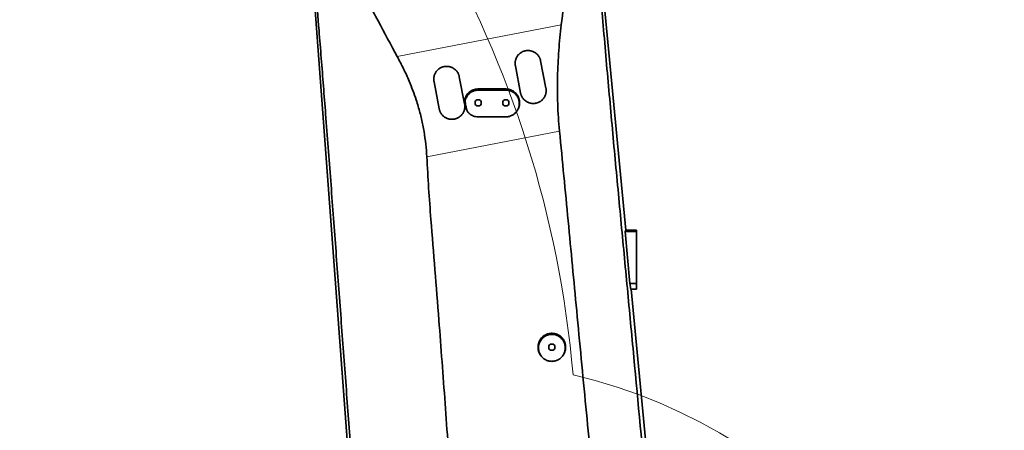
# Model space of a CAD drawing. Header units: millimetres. Extents: x 0 to 14900, y 0 to 10500.
# Tile 13 of 56: x 3284 to 4353, y 5839 to 6284. Entities that reach past the tile are written whole.
import ezdxf

# ---------------------------------------------------------------- set-up
doc = ezdxf.new("R2010")
doc.units = ezdxf.units.MM
doc.header["$LTSCALE"] = 25
doc.styles.add('SLDTEXTSTYLE0', font='TXT', dxfattribs={"width": 0.605})
doc.dimstyles.new('SLDDIMSTYLE0', dxfattribs={"dimtxt": 87.5, "dimasz": 87.5, "dimexe": 0, "dimexo": 0.0625, "dimgap": 21.875, "dimtad": 1, "dimdec": 0, "dimrnd": 1e-09, "dimzin": 12, "dimdsep": 46, "dimtxsty": 'SLDTEXTSTYLE0', "dimsah": 1, "dimcen": 0.09, "dimadec": 0, "dimazin": 3, "dimtfac": 1, "dimtofl": 0, "dimtmove": 0, "dimatfit": 3, "dimfxl": 1, "dimfrac": 2, "dimtolj": 1, "dimtzin": 12, "dimarcsym": 0})

# ---------------------------------------------------------------- blocks, each defined once
blk = doc.blocks.new('_D_4')
at = {"color": 7, "linetype": 'Continuous', "lineweight": 0}
for p, q in [((3798.9, 7609.1), (6438.1, 7609.1)), ((6400.6, 7609.1), (6400.6, 4544.3)), ((3927.7, 4544.3), (6438.1, 4544.3))]:
    blk.add_line(p, q, dxfattribs=at)
at = {"color": 7, "linetype": 'Continuous', "lineweight": 18}
for points in [[(6400.6, 7609.1), (6388.1, 7521.6), (6413.1, 7521.6)], [(6400.6, 4544.3), (6413.1, 4631.8), (6388.1, 4631.8)]]:
    blk.add_solid(points, dxfattribs=at)
at = {"color": 7, "linetype": 'Continuous', "lineweight": 18, "insert": (6287.8, 5943), "char_height": 87.5, "attachment_point": 1, "rotation": 90, "style": 'SLDTEXTSTYLE0'}
blk.add_mtext('3065', dxfattribs=at)

msp = doc.modelspace()

# ---------------------------------------------------------------- linework, layer by layer
at = {"color": 7, "linetype": 'Continuous', "lineweight": 35}
for p, q in [((3903.1882013, 6463.9899911), (3942.0908684, 6056.2675931)), ((3649.6217957, 5691.8220304), (3594.3132435, 6437.8070956)), ((3849.7370035, 6239.6592076), (3855.4612734, 6210.2103921)), ((3827.9757122, 6204.8677402), (3822.2514424, 6234.3165557)), ((3739.6292657, 6187.6949306), (3733.9049959, 6217.1437461)), ((3761.390557, 6222.486398), (3767.1148269, 6193.0375825)), ((3770.3963671, 6184.748742), (3770.7197688, 6184.2873849)), ((3941.5146346, 6054.5344042), (3942.0908684, 6056.2675931)), ((3946.5597549, 5998.3662219), (3941.5146346, 6054.5344042)), ((3953.8889757, 6054.5344042), (3941.5146346, 6054.5344042)), ((3953.8889757, 6056.2675931), (3942.0908684, 6056.2675931)), ((3953.8889757, 6056.2675931), (3953.8889757, 6054.5344042)), ((3953.8889757, 6054.5344042), (3953.8889757, 5998.3662219)), ((3947.5865257, 5992.2675931), (3946.5597549, 5998.3662219)), ((3953.8889757, 5998.3662219), (3946.5597549, 5998.3662219)), ((3953.8889757, 5992.2675931), (3947.5865257, 5992.2675931)), ((3948.1974025, 5992.2675931), (3988.3499359, 5571.4458757)), ((3953.8889757, 5998.3662219), (3953.8889757, 5992.2675931)), ((3849.6082153, 5920.6546589), (3850.0198341, 5920.067485)), ((3873.7581163, 5920.0674835), (3874.1697362, 5920.6546589))]:
    msp.add_line(p, q, dxfattribs=at)
at = {"color": 8, "linetype": 'Continuous', "lineweight": 18}
for p, q in [((3693.9826336, 6244.3195334), (3872.160989, 6278.8628463)), ((3781.8910834, 6208.0032761), (3781.8889757, 6209.2675931)), ((3811.8906876, 6208.1348647), (3811.8889757, 6209.2675931)), ((3767.9890965, 6193.8836872), (3767.5737682, 6194.5411487)), ((3768.7905609, 6199.840129), (3768.3921686, 6200.8125298)), ((3769.1166548, 6188.0214644), (3768.7186222, 6188.6513856)), ((3870.2221696, 6163.6420815), (3726.0729306, 6135.6959696))]:
    msp.add_line(p, q, dxfattribs=at)
at = {"color": 7, "linetype": 'Continuous', "lineweight": 35, "flags": 128}
msp.add_lwpolyline([(3811.8887885, 6179.0055576), (3804.3308109, 6179.0014329), (3796.7728335, 6178.9970903), (3781.8887328, 6178.9879012)], dxfattribs=at)
at = {"color": 7, "linetype": 'Continuous', "lineweight": 35}
for centre in [(3781.8889757, 6194.2675931), (3811.8889757, 6194.2675931), (3861.8889757, 5929.2675931)]:
    msp.add_circle(centre, 3.4, dxfattribs=at)
at = {"color": 7, "linetype": 'Continuous', "lineweight": 18}
for centre, radius, start, end in [((3748.8889757, 5324.2675931), 2284.8733767, 5, 155), ((3748.8889757, 5324.2675931), 1470.0106292, 103.9946004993, 206.0053995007), ((2729.2927153, 5799.7131376), 1159.8733767, 4.9292866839, 55.0707133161), ((3748.8889757, 5324.2675931), 590.9678258, 286.696479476, 76.696479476)]:
    msp.add_arc(centre, radius, start, end, dxfattribs=at)
at = {"color": 7, "linetype": 'Continuous', "lineweight": 35}
for points, knots in [([(3693.9826336, 6244.3195334), (3686.9919818, 6257.2720793), (3676.5060321, 6276.700846), (3662.8347746, 6302.7657797), (3652.9208777, 6321.152315), (3643.2083773, 6338.2956445), (3635.0769362, 6352.6086124), (3628.2282506, 6365.2830969), (3622.6703998, 6376.3422092), (3617.5763492, 6387.644727), (3613.0531802, 6399.2401527), (3609.2464491, 6411.0867205), (3606.2775683, 6423.2505035), (3604.3911537, 6435.6838062), (3603.6645463, 6448.4076217), (3604.1239413, 6461.0831768), (3605.6785221, 6473.6790942), (3608.2212224, 6486.0404736), (3611.7959255, 6498.3147958), (3616.4256202, 6510.3269915), (3622.1778952, 6522.0441702), (3629.0052377, 6533.2974701), (3636.9427814, 6544.0664651), (3645.6064682, 6553.7996155), (3654.8950585, 6562.5361921), (3664.6089146, 6570.2099145), (3675.1051277, 6577.1165898), (3685.940127, 6582.9393265), (3697.0515294, 6587.7257167), (3708.2495905, 6591.4792957), (3719.8712751, 6594.315057), (3731.5167461, 6596.1115894), (3743.1570383, 6596.9429723), (3754.6182208, 6596.7584603), (3763.7193921, 6596.0505741), (3768.8873157, 6595.0810456), (3770.2903064, 6594.8178375)], [0, 0, 0, 0, 0.0932453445, 0.1398676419, 0.1864926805, 0.225575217, 0.2646576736, 0.2907484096, 0.3168361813, 0.343082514, 0.3693250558, 0.3957442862, 0.4219806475, 0.448697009, 0.4754127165, 0.5026605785, 0.5289007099, 0.555572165, 0.5822420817, 0.609363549, 0.6364091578, 0.6640073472, 0.6916045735, 0.7197864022, 0.7450025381, 0.7707138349, 0.7964245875, 0.822658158, 0.846619, 0.871031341, 0.8954432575, 0.9203271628, 0.9436578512, 0.9674040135, 0.9911508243, 1, 1, 1, 1]), ([(3817.9239848, 6577.7802028), (3818.6658269, 6577.3815317), (3822.8338929, 6575.1415838), (3829.9964752, 6570.2373566), (3839.3079464, 6563.0815816), (3848.0431209, 6555.0643546), (3856.187881, 6546.3022586), (3863.682786, 6536.7498749), (3870.4280857, 6526.5165501), (3876.4019742, 6515.6874477), (3881.6199169, 6504.2597402), (3885.1615664, 6494.2280509), (3887.3869799, 6485.8815646), (3889.19118, 6477.2644468), (3890.6113494, 6466.2106289), (3891.2043987, 6453.2120354), (3891.036021, 6440.6228138), (3890.134498, 6424.4316763), (3888.1876595, 6404.1787435), (3885.1863475, 6379.8920965), (3881.1307796, 6350.936886), (3876.6990412, 6317.2680353), (3873.6737332, 6291.6650853), (3872.160989, 6278.8628463)], [0, 0, 0, 0, 0.0076449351, 0.0429533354, 0.078836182, 0.1147196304, 0.1511879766, 0.1882982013, 0.2260011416, 0.2637078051, 0.3019892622, 0.3415811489, 0.3615776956, 0.3815744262, 0.4226901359, 0.4640975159, 0.5012856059, 0.5384804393, 0.6131696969, 0.688180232, 0.7632107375, 0.8815983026, 1, 1, 1, 1]), ([(3901.756062, 6461.3517544), (3901.8848622, 6459.6238239), (3902.1425284, 6456.1670811), (3902.6921128, 6449.5174669), (3903.4100622, 6441.4643835), (3904.2917146, 6432.0846276), (3905.2218624, 6422.3287074), (3906.1637997, 6412.1567426), (3907.1744544, 6400.817362), (3908.2179256, 6388.7182657), (3909.9960494, 6367.7283141), (3912.4458468, 6338.6173017), (3915.654869, 6301.280766), (3918.9012095, 6263.9012869), (3922.1981257, 6226.4955865), (3925.5495872, 6189.0851356), (3928.9591262, 6151.6739257), (3932.430409, 6114.2682429), (3935.9439227, 6076.9240675), (3939.4760006, 6039.6444781), (3944.1888935, 5990.0010286), (3952.383246, 5903.0421227), (3961.0997661, 5810.6172243), (3969.135673, 5725.0996341), (3973.3701876, 5680.3772704), (3976.9801317, 5642.3848143), (3979.3965894, 5616.6358992), (3981.4569485, 5594.2098112), (3982.9044561, 5578.5014189), (3983.8660342, 5568.4448635), (3984.2935821, 5563.9734031)], [0, 0, 0, 0, 0.0059260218, 0.0118550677, 0.0222611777, 0.0327327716, 0.0432083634, 0.0549428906, 0.0666781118, 0.081005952, 0.0953362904, 0.1368858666, 0.178444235, 0.2200376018, 0.2616473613, 0.3031999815, 0.3447787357, 0.3864329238, 0.4281064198, 0.4696563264, 0.5112068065, 0.5943059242, 0.7605041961, 0.8203727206, 0.8802429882, 0.9101718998, 0.9475858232, 0.9663025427, 0.985017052, 1, 1, 1, 1]), ([(3653.537149, 5685.2797965), (3652.7182477, 5696.1195846), (3651.0803948, 5717.7998277), (3648.6504381, 5750.2862506), (3645.2129579, 5796.2064952), (3640.7523014, 5855.582393), (3635.2857068, 5928.389478), (3630.7488871, 5988.9705581), (3627.1409135, 6037.3265007), (3624.4372305, 6073.4924807), (3621.7169484, 6109.6795657), (3618.969469, 6145.8932511), (3616.3382427, 6180.1280937), (3613.8243797, 6212.3677188), (3611.4372689, 6242.59511), (3608.6902202, 6276.9042542), (3605.5724987, 6315.2577266), (3602.7345624, 6350.016946), (3600.5460458, 6377.1521933), (3599.2522622, 6393.3942518), (3598.2151499, 6406.4105908), (3597.4208916, 6416.1702996), (3596.6079261, 6425.8875069), (3596.0441557, 6432.2221235), (3595.7626407, 6435.3852719)], [0, 0, 0, 0, 0.04332563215, 0.08665392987, 0.12998238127, 0.22704647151, 0.32411056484, 0.42117359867, 0.46940860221, 0.51765261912, 0.56589074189, 0.61411613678, 0.66233551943, 0.70254464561, 0.74275843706, 0.78296643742, 0.83956019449, 0.89615650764, 0.92207514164, 0.94799498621, 0.96100627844, 0.97403885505, 0.98703647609, 1, 1, 1, 1]), ([(3872.160989, 6278.8628463), (3871.6355641, 6274.2463893), (3870.5847221, 6265.0135418), (3869.4008391, 6250.9559604), (3868.5295809, 6236.7582387), (3868.0213934, 6222.3525744), (3867.8982584, 6207.8167851), (3868.2015996, 6193.1348866), (3868.9148015, 6178.3874493), (3869.7856783, 6168.5651214), (3870.2221696, 6163.6420815)], [0, 0, 0, 0, 0.122643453, 0.2452851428, 0.3692110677, 0.4931347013, 0.6190888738, 0.745040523, 0.8722119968, 1, 1, 1, 1]), ([(3822.2514424, 6234.3165557), (3822.1784308, 6234.7566987), (3822.0317443, 6235.6409832), (3821.9767553, 6236.9273597), (3822.0264695, 6238.1578875), (3822.1747524, 6239.3312455), (3822.4245149, 6240.5020489), (3822.7736857, 6241.6451558), (3823.2157627, 6242.7473185), (3823.7478578, 6243.8070487), (3824.3763476, 6244.8310032), (3825.0884004, 6245.7933638), (3825.8727588, 6246.6839152), (3826.7254391, 6247.5026969), (3827.6567924, 6248.2561589), (3828.6436594, 6248.9225567), (3829.6713194, 6249.4966048), (3830.7354489, 6249.9804265), (3831.8502941, 6250.378279), (3832.9887457, 6250.6781723), (3834.1356015, 6250.8797552), (3835.2875722, 6250.9861527), (3836.4576288, 6250.996761), (3837.621451, 6250.9091809), (3838.765112, 6250.7268541), (3839.8864826, 6250.452613), (3840.9929806, 6250.0826447), (3842.0652102, 6249.6209846), (3843.0910819, 6249.0741746), (3844.0690525, 6248.4444366), (3845.0010314, 6247.7277597), (3845.8707108, 6246.9335259), (3846.6685254, 6246.0715768), (3847.3934289, 6245.1441548), (3848.0449721, 6244.1474989), (3848.5652173, 6243.1796576), (3848.9714239, 6242.2666432), (3849.2832892, 6241.4211504), (3849.545956, 6240.5518871), (3849.6732327, 6239.95718), (3849.7370035, 6239.6592076)], [0, 0, 0, 0, 0.0305338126, 0.0613450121, 0.0879930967, 0.1148249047, 0.1422370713, 0.1698503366, 0.196498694, 0.2233334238, 0.2507595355, 0.2783916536, 0.3048447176, 0.3314852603, 0.3587215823, 0.386165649, 0.4122451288, 0.438508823, 0.4653556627, 0.4924047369, 0.5182237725, 0.5442223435, 0.5707855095, 0.5975428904, 0.6233982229, 0.6494303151, 0.6760157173, 0.7027905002, 0.7289583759, 0.7553039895, 0.7822061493, 0.8092990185, 0.8358523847, 0.8625874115, 0.8898937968, 0.9173971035, 0.9378374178, 0.9583599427, 0.9791366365, 1, 1, 1, 1]), ([(3726.0729306, 6135.6959696), (3725.7603492, 6140.2555433), (3725.1337113, 6149.3962063), (3723.1811444, 6163.1165255), (3720.4540894, 6176.8098901), (3717.4539342, 6188.2182372), (3714.255354, 6198.5187536), (3711.0142445, 6207.7323099), (3706.4532379, 6219.0947954), (3700.8687922, 6231.3820993), (3696.280961, 6240.0015296), (3693.9826336, 6244.3195334)], [0, 0, 0, 0, 0.1193252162, 0.2392134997, 0.3608796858, 0.4831575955, 0.5469997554, 0.6431474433, 0.7392988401, 0.8693987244, 1, 1, 1, 1]), ([(3733.9049959, 6217.1437461), (3733.8319843, 6217.583889), (3733.6852978, 6218.4681735), (3733.630309, 6219.7545463), (3733.6800224, 6220.9850664), (3733.8283023, 6222.1584125), (3734.0780595, 6223.3292035), (3734.4272226, 6224.4722976), (3734.8692889, 6225.5744472), (3735.4013701, 6226.6341641), (3736.0298422, 6227.6581054), (3736.7418765, 6228.6204576), (3737.5262168, 6229.5110056), (3738.3788805, 6230.3297881), (3739.3102145, 6231.0832516), (3740.2970672, 6231.7496572), (3741.3247198, 6232.3237181), (3742.3888502, 6232.8075555), (3743.5036968, 6233.2054229), (3744.6421563, 6233.5053317), (3745.7890269, 6233.7069291), (3746.9410201, 6233.8133384), (3748.1111012, 6233.8239548), (3749.2749491, 6233.7363785), (3750.4186365, 6233.5540511), (3751.5400343, 6233.2798048), (3752.6465606, 6232.909826), (3753.718813, 6232.448152), (3754.7447017, 6231.9013266), (3755.722684, 6231.2715726), (3756.6546744, 6230.554876), (3757.5243575, 6229.7606243), (3758.322169, 6228.8986614), (3759.0470638, 6227.9712315), (3759.6985983, 6226.974567), (3760.218829, 6226.0067289), (3760.6250182, 6225.0937313), (3760.9368654, 6224.2482704), (3761.199518, 6223.3790411), (3761.326789, 6222.7843583), (3761.390557, 6222.486398)], [0, 0, 0, 0, 0.0305335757, 0.061344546, 0.087992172, 0.1148235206, 0.142235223, 0.1698480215, 0.1964959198, 0.2233301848, 0.2507558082, 0.2783874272, 0.3048403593, 0.3314807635, 0.3587169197, 0.3861608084, 0.4122406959, 0.4385047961, 0.4653520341, 0.4924015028, 0.5182213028, 0.544220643, 0.5707845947, 0.597542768, 0.6233988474, 0.6494316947, 0.6760178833, 0.7027934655, 0.7289617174, 0.755307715, 0.782210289, 0.8093035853, 0.8358567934, 0.8625916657, 0.8898979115, 0.9174010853, 0.9378404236, 0.9583619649, 0.9791376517, 1, 1, 1, 1]), ([(3768.3921686, 6200.8125298), (3768.7972866, 6201.5519159), (3769.6075173, 6203.0306781), (3771.268773, 6204.9564214), (3773.2103096, 6206.5868198), (3775.3994409, 6207.8722432), (3777.771992, 6208.7586159), (3779.9639495, 6209.2057282), (3781.3465414, 6209.2501608), (3781.8889757, 6209.2675931)], [0, 0, 0, 0, 0.1506288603, 0.3012557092, 0.4519061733, 0.6025553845, 0.7527826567, 0.9030088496, 1, 1, 1, 1]), ([(3768.7905609, 6199.840129), (3769.1883093, 6200.5564671), (3769.9838245, 6201.9891762), (3771.6095997, 6203.8487676), (3773.5036525, 6205.4195704), (3775.6403636, 6206.6597602), (3777.96005, 6207.5166449), (3780.074392, 6207.9402053), (3781.3943354, 6207.9860303), (3781.8910834, 6208.0032761)], [0, 0, 0, 0, 0.1510435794, 0.3020941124, 0.4530862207, 0.604085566, 0.7561587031, 0.9082326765, 1, 1, 1, 1]), ([(3781.8889757, 6209.2675931), (3784.8092792, 6209.2675931), (3790.649886, 6209.2675931), (3800.6498332, 6209.2675931), (3807.7296604, 6209.2675931), (3811.8889757, 6209.2675931)], [0, 0, 0, 0, 0.2920412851, 0.5840825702, 1, 1, 1, 1]), ([(3781.8910834, 6208.0032761), (3784.8128088, 6208.0166091), (3790.6562595, 6208.043275), (3800.6561264, 6208.0874164), (3807.7342719, 6208.1173104), (3811.8906876, 6208.1348647)], [0, 0, 0, 0, 0.2921766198, 0.5843532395, 1, 1, 1, 1]), ([(3811.8906876, 6208.1348647), (3812.7051861, 6208.1009915), (3813.9375493, 6208.0497402), (3815.5557299, 6207.7044042), (3817.1391735, 6207.2349083), (3818.6578004, 6206.5633515), (3820.0727971, 6205.7095383), (3821.078646, 6204.9776887), (3822.0105105, 6204.169667), (3822.8653593, 6203.2928644), (3823.6511481, 6202.3361772), (3824.3484533, 6201.3202623), (3824.9533461, 6200.2555561), (3825.4632328, 6199.1523699), (3825.8828991, 6197.9977729), (3826.2015823, 6196.8145654), (3826.4910359, 6195.2140995), (3826.5775781, 6193.5832273), (3826.4584907, 6191.9609874), (3826.2670898, 6190.7545687), (3825.9777185, 6189.5725155), (3825.5858681, 6188.4065993), (3825.0973218, 6187.2781477), (3824.5167451, 6186.1963706), (3823.8502062, 6185.1694251), (3823.0921231, 6184.1912328), (3821.9776494, 6182.9815392), (3820.7130849, 6181.9151331), (3819.3293168, 6181.0186985), (3817.8735619, 6180.2428994), (3816.3244053, 6179.6523871), (3814.7201413, 6179.2665279), (3813.3701128, 6179.0524854), (3812.4194047, 6179.0223674), (3811.8887885, 6179.0055576)], [0, 0, 0, 0, 0.0531773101, 0.0804590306, 0.1079411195, 0.1611207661, 0.1884157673, 0.2159149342, 0.2423538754, 0.2689797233, 0.2958966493, 0.3232133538, 0.3494548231, 0.375880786, 0.4025923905, 0.4296951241, 0.4559058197, 0.5088576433, 0.5358945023, 0.5621758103, 0.5886388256, 0.6153837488, 0.6425135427, 0.6689530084, 0.6955759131, 0.7224823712, 0.7497783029, 0.8030336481, 0.8300641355, 0.8574879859, 0.9107998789, 0.9378614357, 0.9653187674, 1, 1, 1, 1]), ([(3811.8889757, 6209.2675931), (3812.7205453, 6209.2293548), (3813.9788162, 6209.1714953), (3815.6289661, 6208.8110748), (3817.2455838, 6208.3234849), (3818.7914449, 6207.6313718), (3820.2311196, 6206.755608), (3821.593063, 6205.7599051), (3822.8247045, 6204.5946123), (3823.8960492, 6203.2886903), (3824.8525871, 6201.8956944), (3825.6295415, 6200.3858512), (3826.2079711, 6198.7968883), (3826.5394747, 6197.5689992), (3826.7653038, 6196.3227485), (3826.8854815, 6195.0686293), (3826.8997451, 6193.7949701), (3826.8057956, 6192.5282942), (3826.606032, 6191.279455), (3826.3049013, 6190.058387), (3825.8978144, 6188.8537439), (3825.3888953, 6187.6920309), (3824.8160995, 6186.617227), (3824.3743647, 6185.9656937), (3824.1659011, 6185.6582218)], [0, 0, 0, 0, 0.0761114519, 0.1151663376, 0.1545082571, 0.2308932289, 0.2696635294, 0.3089957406, 0.3855621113, 0.4244249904, 0.4638551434, 0.5404615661, 0.5793474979, 0.6188027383, 0.6569352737, 0.6953356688, 0.7341517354, 0.7735355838, 0.8115858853, 0.8499019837, 0.8886317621, 0.9279271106, 0.9659873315, 1, 1, 1, 1]), ([(3855.4612734, 6210.2103921), (3855.5278478, 6209.8162086), (3855.6589133, 6209.0401763), (3855.7297672, 6207.8635904), (3855.7095629, 6206.6870637), (3855.5867308, 6205.5017303), (3855.3639949, 6204.3347775), (3855.0460522, 6203.1999534), (3854.6363861, 6202.0990976), (3854.1293278, 6201.0236934), (3853.5337593, 6199.9982068), (3852.859141, 6199.0339513), (3852.1090546, 6198.1316016), (3851.2757692, 6197.2854717), (3850.375279, 6196.5152466), (3849.4200953, 6195.8285377), (3848.4137048, 6195.2249125), (3847.3474312, 6194.7019005), (3846.2427031, 6194.2727069), (3845.1138117, 6193.9404122), (3843.9638842, 6193.7035001), (3842.7840957, 6193.5625611), (3841.5991126, 6193.5229733), (3840.4234572, 6193.5828949), (3839.2595849, 6193.739838), (3838.0993078, 6193.9972807), (3836.9677589, 6194.3521109), (3835.8780403, 6194.7977556), (3834.8316445, 6195.3310254), (3833.8219392, 6195.9579234), (3832.8716011, 6196.6671889), (3831.9908162, 6197.4482732), (3831.1799336, 6198.2976602), (3830.4346869, 6199.2231847), (3829.7726248, 6200.2068351), (3829.1999529, 6201.2353259), (3828.7156049, 6202.305215), (3828.3191833, 6203.4252852), (3828.0919199, 6204.2896691), (3827.9943713, 6204.7749216), (3827.9757122, 6204.8677402)], [0, 0, 0, 0, 0.0272909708, 0.0537279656, 0.0803493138, 0.1075528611, 0.1349578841, 0.1613209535, 0.18786751, 0.2149929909, 0.2423185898, 0.2686465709, 0.2951573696, 0.3222446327, 0.3495310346, 0.3758616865, 0.4023750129, 0.4294643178, 0.4567525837, 0.483097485, 0.5096251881, 0.5367293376, 0.5640326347, 0.59038806, 0.6169264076, 0.6440416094, 0.6713561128, 0.6977181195, 0.7242631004, 0.7513850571, 0.7787063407, 0.8050758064, 0.8316282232, 0.8587573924, 0.8860857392, 0.9124722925, 0.9390417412, 0.9661875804, 0.9935323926, 1, 1, 1, 1]), ([(3767.1148269, 6193.0375825), (3767.181403, 6192.6433872), (3767.3124695, 6191.8673462), (3767.383321, 6190.6907558), (3767.3631152, 6189.514241), (3767.2402839, 6188.3289207), (3767.0175507, 6187.1619789), (3766.6996118, 6186.0271633), (3766.2899501, 6184.9263135), (3765.7828977, 6183.8509157), (3765.1873351, 6182.8254324), (3764.5127218, 6181.8611775), (3763.7626387, 6180.9588259), (3762.929357, 6180.1126941), (3762.0288692, 6179.3424659), (3761.0736863, 6178.6557527), (3760.0672946, 6178.0521225), (3759.0010194, 6177.529106), (3757.8962888, 6177.0999081), (3756.7673942, 6176.7676098), (3755.6174628, 6176.5306945), (3754.4376698, 6176.3897529), (3753.2526823, 6176.3501634), (3752.0770227, 6176.4100841), (3750.9131464, 6176.5670269), (3749.752865, 6176.82447), (3748.6213122, 6177.1793013), (3747.5315903, 6177.6249476), (3746.4851916, 6178.1582193), (3745.4754834, 6178.78512), (3744.5251431, 6179.4943886), (3743.6443569, 6180.2754759), (3742.8334737, 6181.1248658), (3742.0882263, 6182.050394), (3741.4261648, 6183.0340475), (3740.8534944, 6184.0625402), (3740.3691485, 6185.1324299), (3739.9727289, 6186.2525012), (3739.7454695, 6187.1168772), (3739.6479229, 6187.602121), (3739.6292657, 6187.6949306)], [0, 0, 0, 0, 0.0272916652, 0.0537283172, 0.0803493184, 0.1075525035, 0.1349571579, 0.1613200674, 0.1878664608, 0.2149917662, 0.2423171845, 0.2686452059, 0.2951560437, 0.3222433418, 0.3495297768, 0.3758605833, 0.4023740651, 0.429463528, 0.4567519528, 0.4830970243, 0.509624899, 0.5367292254, 0.5640327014, 0.5903882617, 0.6169267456, 0.6440420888, 0.6713567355, 0.697718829, 0.7242638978, 0.7513859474, 0.7787073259, 0.8050768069, 0.8316292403, 0.8587584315, 0.8860868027, 0.9124732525, 0.9390425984, 0.9661883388, 0.9935330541, 1, 1, 1, 1]), ([(3767.5737682, 6194.5411487), (3767.5493613, 6194.6750711), (3767.5005068, 6194.9431387), (3767.4480229, 6195.3493921), (3767.4110188, 6195.7584052), (3767.391212, 6196.1684233), (3767.3869799, 6196.7151428), (3767.4164802, 6197.2617347), (3767.4936836, 6197.9266125), (3767.6077438, 6198.5736694), (3767.8049359, 6199.3333296), (3768.0598721, 6200.085091), (3768.2811678, 6200.5695351), (3768.3921686, 6200.8125298)], [0, 0, 0, 0, 0.0634704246, 0.1270464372, 0.1909439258, 0.2549494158, 0.3184198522, 0.4458666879, 0.5098722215, 0.6305108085, 0.751880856, 0.8755447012, 1, 1, 1, 1]), ([(3768.7186222, 6188.6513856), (3768.6231789, 6189.1423985), (3768.4322925, 6190.1244242), (3768.0506243, 6192.0879367), (3767.7645078, 6193.5598783), (3767.5737682, 6194.5411487)], [0, 0, 0, 0, 0.2500091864, 0.5000183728, 1, 1, 1, 1]), ([(3767.9890965, 6193.8836872), (3767.9650355, 6194.0179608), (3767.9168682, 6194.2867602), (3767.8667323, 6194.6943519), (3767.8330839, 6195.1048419), (3767.817954, 6195.5101088), (3767.8204844, 6196.0398139), (3767.8557374, 6196.5626972), (3767.9374054, 6197.18872), (3768.051312, 6197.7878248), (3768.2405792, 6198.4846439), (3768.4812667, 6199.1735983), (3768.6872565, 6199.6175075), (3768.7905609, 6199.840129)], [0, 0, 0, 0, 0.0669127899, 0.1339512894, 0.2013730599, 0.2689236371, 0.3328388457, 0.4611951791, 0.5256661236, 0.6425148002, 0.7600363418, 0.8796576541, 1, 1, 1, 1]), ([(3769.1166548, 6188.0214644), (3769.0219438, 6188.5132222), (3768.8325219, 6189.496738), (3768.4565243, 6191.4507845), (3768.1755662, 6192.9131362), (3767.9890965, 6193.8836872)], [0, 0, 0, 0, 0.2516695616, 0.5033391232, 1, 1, 1, 1]), ([(3770.3996371, 6184.7468227), (3770.3404136, 6184.8301791), (3770.2019793, 6185.0250238), (3770.0004304, 6185.3428756), (3769.7314236, 6185.8030728), (3769.4340742, 6186.3903824), (3769.1358845, 6187.1169069), (3768.8889585, 6187.871309), (3768.7755649, 6188.3906094), (3768.7186222, 6188.6513856)], [0, 0, 0, 0, 0.0715975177, 0.1673585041, 0.2634431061, 0.4448680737, 0.6278408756, 0.8131134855, 1, 1, 1, 1]), ([(3772.08862, 6182.7524847), (3771.9887017, 6182.8450185), (3771.7886823, 6183.0302554), (3771.5034323, 6183.3246743), (3771.2294219, 6183.6311513), (3770.9721175, 6183.9457013), (3770.6519962, 6184.3722423), (3770.3614655, 6184.8144103), (3770.0453824, 6185.3678877), (3769.7713857, 6185.9200241), (3769.498971, 6186.5963042), (3769.2730722, 6187.2973926), (3769.1689374, 6187.7794428), (3769.1166548, 6188.0214644)], [0, 0, 0, 0, 0.06637149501, 0.13286428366, 0.19972699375, 0.2667141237, 0.33088045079, 0.4596290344, 0.5242409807, 0.64151090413, 0.75973301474, 0.87936986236, 1, 1, 1, 1]), ([(3781.8887328, 6178.9879012), (3780.9451771, 6179.0391649), (3779.1905744, 6179.1344931), (3776.6979519, 6179.872828), (3774.2910763, 6180.9831743), (3772.86392, 6182.129659), (3772.08862, 6182.7524847)], [0, 0, 0, 0, 0.2634255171, 0.4898567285, 0.7228656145, 1, 1, 1, 1]), ([(3823.8881901, 6185.2529632), (3823.926106, 6185.30705), (3824.0218061, 6185.4435657), (3824.1156378, 6185.5774159), (3824.1722938, 6185.6582352)], [0, 0, 0, 0, 0.3961951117, 1, 1, 1, 1]), ([(3922.7556965, 5616.3881196), (3922.2652489, 5622.2119915), (3921.2843364, 5633.8599402), (3918.152602, 5663.6371867), (3913.818744, 5705.7623121), (3907.1785472, 5776.8508367), (3898.8952101, 5864.5003704), (3889.0289327, 5966.4514428), (3879.6808957, 6066.1852397), (3873.3750769, 6131.156482), (3870.2221696, 6163.6420815)], [0, 0, 0, 0, 0.0318915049, 0.0637841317, 0.1633788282, 0.2629738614, 0.4533860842, 0.6437987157, 0.821899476, 1, 1, 1, 1]), ([(3726.0729306, 6135.6959696), (3726.7157115, 6124.3733009), (3728.001282, 6101.7278087), (3731.0190964, 6060.9052511), (3734.9537447, 6013.224846), (3740.2065539, 5946.7352634), (3745.9934667, 5868.307892), (3751.3691064, 5793.0096002), (3755.779166, 5732.7748557), (3759.0312188, 5695.4047548), (3760.4283614, 5673.0401784), (3760.8839645, 5665.7471715)], [0, 0, 0, 0, 0.0721969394, 0.1443948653, 0.2605820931, 0.3767688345, 0.5689932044, 0.7612172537, 0.8573490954, 0.9534820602, 1, 1, 1, 1]), ([(3861.8889757, 5944.2675931), (3861.4741612, 5944.2571873), (3860.2201597, 5944.2257299), (3858.5521131, 5943.9327825), (3856.9403806, 5943.4468567), (3855.3760582, 5942.8250719), (3853.8953881, 5942.0094265), (3852.5362016, 5941.0172958), (3851.264787, 5939.9144848), (3850.1365902, 5938.6552853), (3849.1805748, 5937.26949), (3848.3437997, 5935.8066231), (3847.693815, 5934.2422477), (3847.1385798, 5932.2118915), (3846.9011635, 5930.5316893), (3846.8767428, 5928.8418485), (3846.9597183, 5927.6775742), (3847.1576451, 5926.3191554), (3847.5632916, 5924.6752237), (3848.3486367, 5922.6337663), (3849.1851776, 5921.3309434), (3849.6163408, 5920.6594529)], [0, 0, 0, 0, 0.0379792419, 0.1148128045, 0.1540337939, 0.1920468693, 0.268844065, 0.3080612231, 0.3461119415, 0.4229827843, 0.4622341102, 0.5003854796, 0.5774589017, 0.6168144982, 0.6934586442, 0.7323607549, 0.7718296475, 0.8004717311, 0.858295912, 0.9269640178, 1, 1, 1, 1]), ([(3861.8889757, 5913.8767979), (3862.2895794, 5913.8868848), (3863.5006387, 5913.9173786), (3865.1115425, 5914.2013538), (3866.6679739, 5914.6722446), (3868.1785496, 5915.2746349), (3869.6082996, 5916.0644923), (3870.9216496, 5917.0251973), (3872.1515701, 5918.0937829), (3873.243947, 5919.3141176), (3874.1716514, 5920.6581096), (3874.9860742, 5922.0795752), (3875.6206384, 5923.6013068), (3876.1661209, 5925.5795649), (3876.4024639, 5927.2191603), (3876.4317202, 5928.8705501), (3876.3206929, 5930.5206095), (3876.0010956, 5932.1518569), (3875.4811455, 5933.724072), (3874.8295035, 5935.2451149), (3873.9874309, 5936.6776142), (3872.9763004, 5937.9858456), (3872.1351889, 5938.9004888), (3871.2238295, 5939.7358763), (3870.2527312, 5940.486786), (3869.2104939, 5941.1597176), (3868.1190718, 5941.7383479), (3866.6122624, 5942.3797178), (3865.0316562, 5942.8275215), (3863.4165528, 5943.0681623), (3861.7916278, 5943.1712771), (3860.1614799, 5943.0687409), (3858.5653955, 5942.7617307), (3857.0021279, 5942.3215866), (3855.5000054, 5941.6864555), (3854.0952908, 5940.8698491), (3852.7620575, 5939.936624), (3851.5492598, 5938.8382737), (3850.4879597, 5937.5997715), (3849.5313373, 5936.2734399), (3848.7432987, 5934.8293165), (3848.1450893, 5933.3026258), (3847.7930965, 5932.1212318), (3847.5410545, 5930.9180307), (3847.3891498, 5929.6848722), (3847.3459317, 5928.5465759), (3847.3942888, 5927.2058112), (3847.6089802, 5925.561126), (3848.1835674, 5923.4643175), (3848.9996938, 5921.6656577), (3849.8681281, 5920.2559423), (3850.6090378, 5919.256692), (3851.4275706, 5918.3286536), (3852.3153878, 5917.4780243), (3853.2823514, 5916.6970314), (3854.3087867, 5916.0047044), (3855.7416751, 5915.2064662), (3857.2687088, 5914.5922369), (3858.9508206, 5914.1579462), (3860.365652, 5913.9234371), (3861.3793243, 5913.8924018), (3861.8889757, 5913.8767979)], [0, 0, 0, 0, 0.0131278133, 0.0396865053, 0.0532442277, 0.0663834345, 0.0929277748, 0.1064817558, 0.1196576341, 0.1462741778, 0.1598625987, 0.1731245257, 0.1999146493, 0.2135921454, 0.2403306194, 0.2539014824, 0.2676693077, 0.2944744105, 0.3080805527, 0.3218857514, 0.3486497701, 0.3622364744, 0.3760232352, 0.3893182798, 0.4027072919, 0.4162052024, 0.4299277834, 0.4431375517, 0.4698279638, 0.4834617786, 0.4965979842, 0.5231380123, 0.5366921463, 0.5498105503, 0.5763123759, 0.5898444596, 0.6030068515, 0.6295966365, 0.6431723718, 0.6564065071, 0.6831408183, 0.6967895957, 0.71009425, 0.723491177, 0.7370310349, 0.7507661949, 0.7607739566, 0.7809777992, 0.8049704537, 0.8317703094, 0.8453749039, 0.8591800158, 0.8724844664, 0.8858828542, 0.8994271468, 0.9131715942, 0.9264032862, 0.9531377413, 0.966794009, 0.9833047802, 1, 1, 1, 1]), ([(3874.160213, 5920.6614785), (3874.2447744, 5920.7769358), (3874.8255464, 5921.5699023), (3875.4796712, 5922.8338242), (3876.0970693, 5924.4002704), (3876.454857, 5925.6137528), (3876.7103874, 5926.8467562), (3876.8624201, 5928.1106491), (3876.921103, 5929.7992056), (3876.7650251, 5931.4903079), (3876.3989063, 5933.141631), (3876.0497551, 5934.2564598), (3875.5431645, 5935.533025), (3874.7721447, 5937.0432633), (3873.7390922, 5938.5207411), (3872.6853165, 5939.7061829), (3871.7715837, 5940.575389), (3870.7771328, 5941.3733103), (3869.7207348, 5942.0816864), (3868.2441118, 5942.8999467), (3866.6694692, 5943.5302872), (3864.9325188, 5943.9772557), (3863.468209, 5944.2193679), (3862.4173337, 5944.2514586), (3861.8889757, 5944.2675931)], [0, 0, 0, 0, 0.0131222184, 0.0901240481, 0.1294430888, 0.1676119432, 0.2060467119, 0.2448936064, 0.2843039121, 0.3609882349, 0.3999116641, 0.4394027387, 0.4680437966, 0.5258674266, 0.5945388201, 0.6327070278, 0.6711432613, 0.7099948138, 0.7494155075, 0.7875233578, 0.8645149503, 0.9038366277, 0.9516510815, 1, 1, 1, 1])]:
    msp.add_open_spline(points, degree=3, knots=knots, dxfattribs=at)

# ---------------------------------------------------------------- dimensions: what is measured, and where the dimension line sits
at = {"color": 7, "linetype": 'Continuous', "lineweight": 18}
dim = msp.add_linear_dim(base=(6400.6298523, 4544.2675931), p1=(3748.8889757, 7609.1409698), p2=(3877.6889757, 4544.2675931), angle=90, dimstyle='SLDDIMSTYLE0', dxfattribs=at)
dim.commit()
dim.dimension.update_dxf_attribs({"geometry": '_D_4', "text_midpoint": (6400.6298523, 6076.7042815), "dimtype": 160})

doc.saveas('drawing.dxf')
